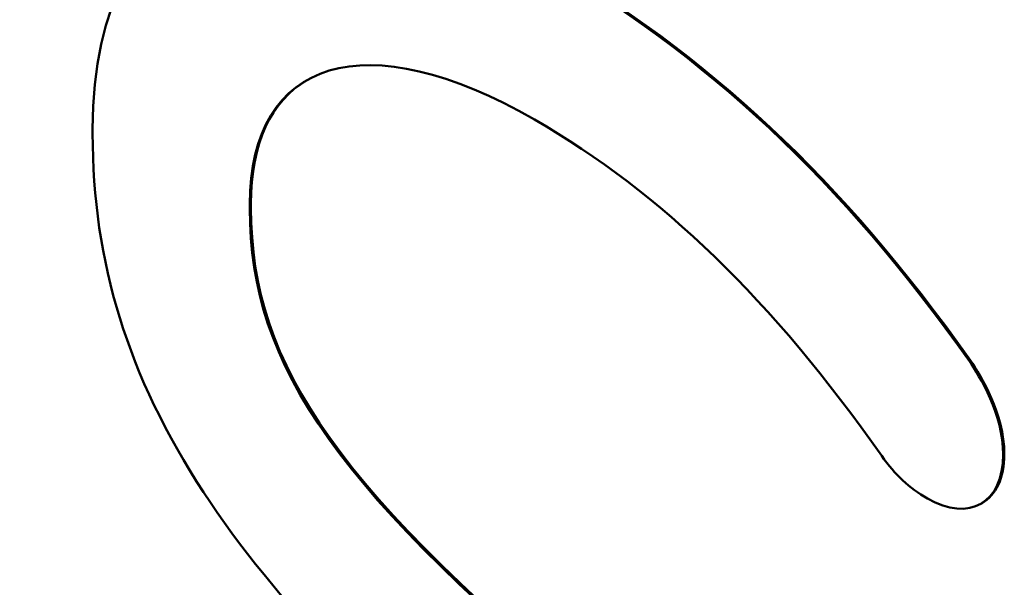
# Model space of a CAD drawing. Header units: inches. Extents: x 1 to 203, y 4 to 128.
# Tile 51 of 66: x 157.61 to 160.77, y 71.39 to 73.21. Entities that reach past the tile are written whole.
import ezdxf

# ---------------------------------------------------------------- set-up
doc = ezdxf.new("R2010")
doc.units = ezdxf.units.IN
doc.header["$LTSCALE"] = 6
doc.header["$MEASUREMENT"] = 0
doc.layers.add('Visible (ANSI)', color=7, linetype='Continuous', lineweight=50)
doc.layers.add('Visible Narrow (ANSI)', color=7, linetype='Continuous', lineweight=35)

msp = doc.modelspace()

# ---------------------------------------------------------------- linework, layer by layer
at = {"layer": 'Visible (ANSI)'}
for p, q in [((157.843, 72.8566), (157.843, 72.8422)), ((158.3484, 72.6007), (158.3484, 72.6149)), ((158.352, 72.6028), (158.352, 72.617)), ((160.6648, 72.1134), (160.6612, 72.1114)), ((160.7019, 71.6558), (160.6984, 71.6538))]:
    msp.add_line(p, q, dxfattribs=at)
for points, knots in [([(160.6612, 72.1114), (160.2488, 72.6926), (159.8213, 73.0923), (159.2755, 73.4074), (158.4454, 73.8867), (157.843, 73.655), (157.843, 72.8566)], [7, 7, 7, 7, 8, 8, 8, 9, 9, 9, 9]), ([(160.6648, 72.1134), (160.2523, 72.6947), (159.8249, 73.0943), (159.279, 73.4095), (158.8178, 73.6758), (158.4268, 73.7226), (158.1705, 73.5746)], [7, 7, 7, 7, 8, 8, 8, 8.555697, 8.555697, 8.555697, 8.555697]), ([(158.3484, 72.6149), (158.3484, 73.0861), (158.7246, 73.198), (159.2632, 72.8871), (159.6725, 72.6508), (160.0271, 72.3077), (160.3793, 71.8075)], [2, 2, 2, 2, 3, 3, 3, 4, 4, 4, 4]), ([(150.3439, 72.8176), (151.3504, 70.2647), (153.1984, 67.8724), (155.3084, 66.6542), (157.418, 65.4362), (159.266, 65.6946), (160.2726, 67.0853)], [2, 2, 2, 2, 3, 3, 3, 4, 4, 4, 4]), ([(160.3793, 71.8075), (160.4232, 71.7457), (160.4672, 71.7048), (160.5265, 71.6706), (160.6607, 71.5931), (160.7699, 71.6563), (160.7699, 71.8116), (160.7699, 71.9405), (160.694, 72.064), (160.6612, 72.1114)], [4, 4, 4, 4, 5, 5, 5, 6, 6, 6, 7, 7, 7, 7]), ([(160.7019, 71.6558), (160.7461, 71.6813), (160.7735, 71.7359), (160.7735, 71.8136), (160.7735, 71.9425), (160.6975, 72.0661), (160.6648, 72.1134)], [5.499566, 5.499566, 5.499566, 5.499566, 6, 6, 6, 7, 7, 7, 7])]:
    msp.add_open_spline(points, degree=3, knots=knots, dxfattribs=at)
for points in [[(158.352, 72.617), (158.352, 72.8128), (158.417, 72.9466), (158.5316, 73.0137)], [(157.843, 72.8422), (157.843, 72.4285), (157.9564, 72.0625), (158.1997, 71.6906)], [(159.5187, 70.9599), (158.6329, 71.6909), (158.3484, 72.0897), (158.3484, 72.6007)], [(159.5223, 70.9619), (158.6364, 71.693), (158.352, 72.0917), (158.352, 72.6028)], [(158.1997, 71.6906), (158.4267, 71.3437), (158.7777, 70.9788), (159.3047, 70.5421)]]:
    msp.add_open_spline(points, degree=3, dxfattribs=at)
at = {"layer": 'Visible Narrow (ANSI)'}
for p, q in [((158.352, 72.617), (158.3484, 72.6149)), ((158.352, 72.6028), (158.3484, 72.6007))]:
    msp.add_line(p, q, dxfattribs=at)

doc.saveas('drawing.dxf')
